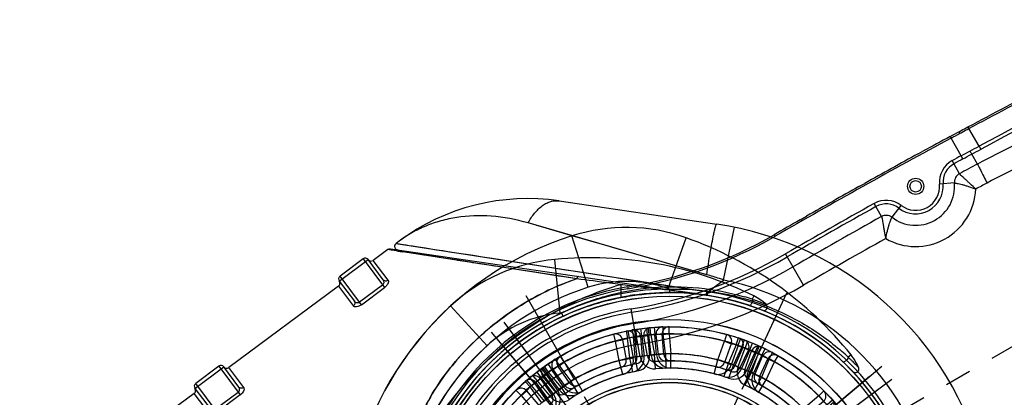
# Model space of a CAD drawing. Header units: millimetres. Extents: x 13799 to 19847, y -398 to 3879.
# Tile 11 of 54: x 15350 to 15623, y 1870 to 1975. Entities that reach past the tile are written whole.
import ezdxf

# ---------------------------------------------------------------- set-up
doc = ezdxf.new("R2010")
doc.units = ezdxf.units.MM
doc.linetypes.add('CENTER', pattern=[0.6, 0.375, -0.075, 0.075, -0.075])
doc.layers.add('dim', color=84, linetype='Continuous', lineweight=9)
doc.styles.add('TXT08', font='txt.shx', dxfattribs={"width": 0.8, "bigfont": 'chineset.shx'})
doc.dimstyles.new('YanXiu', dxfattribs={"dimtxt": 2.5, "dimasz": 2.2, "dimexe": 0.66, "dimexo": 0.66, "dimgap": 0.66, "dimtad": 0, "dimdsep": 46, "dimtxsty": 'TXT08', "dimcen": 0, "dimclrd": 3, "dimclre": 3, "dimclrt": 90, "dimazin": 2, "dimtfac": 1, "dimtofl": 0, "dimtmove": 0, "dimatfit": 3, "dimfxl": 1, "dimtfill": 1, "dimlwd": 5, "dimlwe": 5, "dimarcsym": 0})

# ---------------------------------------------------------------- blocks, each defined once
blk = doc.blocks.new('*D7')
at = {"layer": 'Defpoints', "color": 0, "transparency": 16777216}
for p in [(15928.63, 2952.4), (14148.64, 1396.61), (15530.26, 1396.61)]:
    blk.add_point(p, dxfattribs=at)
at = {"layer": 'dim', "color": 3, "lineweight": 5, "transparency": 16777216}
for p, q in [((15918.64, 2952.4), (14138.64, 2952.4)), ((14148.64, 2912.4), (14148.64, 2251.44)), ((14148.64, 1436.61), (14148.64, 2097.56)), ((15520.27, 1396.61), (14138.64, 1396.61))]:
    blk.add_line(p, q, dxfattribs=at)
at = {"layer": 'dim', "color": 3, "transparency": 16777216}
for points in [[(14141.97, 2912.4), (14155.31, 2912.4), (14148.64, 2952.4)], [(14141.97, 1436.61), (14155.31, 1436.61), (14148.64, 1396.61)]]:
    blk.add_solid(points, dxfattribs=at)
at = {"layer": 'dim', "color": 90, "transparency": 16777216, "insert": (14148.64, 2174.5), "char_height": 50, "attachment_point": 5, "rotation": 90, "style": 'TXT08', "bg_fill": 3, "box_fill_scale": 1.1, "bg_fill_color": 256, "bg_fill_true_color": 13158600, "bg_fill_transparency": 0}
blk.add_mtext('{\\Ftxt,chineset|c134;1556}', dxfattribs=at)
blk = doc.blocks.new('*D8')
at = {"layer": 'Defpoints', "color": 0, "transparency": 16777216}
for p in [(15035.74, 2059.51), (16028.63, 1699.51), (16028.63, 1219.02)]:
    blk.add_point(p, dxfattribs=at)
at = {"layer": 'dim', "color": 3, "lineweight": 5, "transparency": 16777216}
for p, q in [((15035.74, 2049.51), (15035.74, 1209.03)), ((16028.63, 1689.51), (16028.63, 1209.03)), ((15075.74, 1219.02), (15468.85, 1219.02)), ((15988.63, 1219.02), (15595.53, 1219.02))]:
    blk.add_line(p, q, dxfattribs=at)
at = {"layer": 'dim', "color": 3, "transparency": 16777216}
for points in [[(15075.74, 1225.69), (15075.74, 1212.36), (15035.74, 1219.02)], [(15988.63, 1225.69), (15988.63, 1212.36), (16028.63, 1219.02)]]:
    blk.add_solid(points, dxfattribs=at)
at = {"layer": 'dim', "color": 90, "transparency": 16777216, "insert": (15532.19, 1219.02), "char_height": 50, "attachment_point": 5, "style": 'TXT08', "bg_fill": 3, "box_fill_scale": 1.1, "bg_fill_color": 256, "bg_fill_true_color": 13158600, "bg_fill_transparency": 0}
blk.add_mtext('{\\Ftxt,chineset|c134;993}', dxfattribs=at)
blk = doc.blocks.new('0210')
at = {"color": 7, "linetype": 'Continuous'}
for p, q in [((-81, 112.5), (-89, 112.5)), ((-81, 105.6), (-81, 112.5)), ((-80, 113.5), (-80, 106.49)), ((-80, 113.5), (-70, 113.5)), ((-79, 104.55), (-79, 114.5)), ((-71, 114.5), (-79, 114.5)), ((-71, 114.5), (-71, 104.55)), ((-70, 106.49), (-70, 113.5)), ((-69, 105.6), (-69, 112.5)), ((-31, 112.5), (-69, 112.5)), ((-31, 112.5), (-31, 105.6)), ((-30, 113.5), (-30, 106.49)), ((-30, 113.5), (-20, 113.5)), ((-29, 104.55), (-29, 114.5)), ((-21, 114.5), (-29, 114.5)), ((-21, 114.5), (-21, 104.55)), ((-20, 106.49), (-20, 113.5)), ((-19, 105.6), (-19, 112.5)), ((-13.92, 112.5), (-19, 112.5)), ((23.34, 74.63), (-13.92, 112.5)), ((-11.09, 112.5), (50.2, 50.21)), ((-10.07, 112.5), (-11.09, 112.5)), ((-13.21, 112.21), (49.5, 49.5)), ((-12.03, 110.58), (-13.09, 111.66)), ((-11.96, 110.51), (-12.03, 110.58)), ((-10.55, 109.08), (-11.04, 109.58)), ((-10.55, 109.07), (-10.55, 109.08)), ((-9.47, 107.98), (-10.55, 109.07)), ((-9.15, 107.66), (-10.21, 108.74)), ((-9.43, 107.94), (-9.47, 107.98)), ((-9.15, 107.66), (-9.43, 107.94)), ((-71, 105.42), (-79, 105.42)), ((-71, 104.55), (-79, 104.55)), ((-21, 105.42), (-29, 105.42)), ((-29, 104.55), (-21, 104.55)), ((53.03, 53.99), (21.75, 95.16)), ((32.35, 94.93), (63.64, 63.64)), ((-5.17, 60.28), (-5, 58.29)), ((-1, 58.49), (-1.03, 60.49)), ((1.03, 60.49), (1, 58.49)), ((5.17, 60.27), (5, 58.29)), ((5.17, 60.28), (5.17, 60.27)), ((61.18, 61.76), (61.25, 61.83)), ((-5, 52.76), (-5, 58.29)), ((-3, 58.29), (-5, 58.29)), ((-3, 58.29), (-3, 52.76)), ((-1, 52.76), (-1, 58.49)), ((1, 58.49), (1, 52.76)), ((3, 52.76), (3, 58.29)), ((3, 58.29), (5, 58.29)), ((5, 58.29), (5, 52.76)), ((55.9, 50), (67.08, 60)), ((25.66, 54.79), (24.81, 52.98)), ((-1, 52.76), (-5, 52.76)), ((1, 52.76), (5, 52.76)), ((4.62, 48.78), (5, 52.76)), ((22.05, 48.19), (24.81, 52.98)), ((26.54, 51.98), (24.81, 52.98)), ((28.38, 51.16), (29.35, 52.9)), ((26.54, 51.98), (23.78, 47.19)), ((28.38, 51.16), (25.52, 46.19)), ((27.25, 45.19), (30.11, 50.16)), ((31.14, 51.87), (30.11, 50.16)), ((33.47, 47.98), (34.62, 49.62)), ((49.7, 49.3), (50.41, 50)), ((50.41, 50), (55.9, 50)), ((20.39, 44.56), (22.05, 48.19)), ((25.52, 46.19), (22.05, 48.19)), ((28.98, 44.19), (31.74, 48.98)), ((30.71, 43.19), (33.47, 47.98)), ((33.47, 47.98), (31.74, 48.98)), ((30.71, 43.19), (27.25, 45.19)), ((30.71, 43.19), (28.39, 39.93)), ((47.98, 33.47), (43.19, 30.71)), ((47.98, 33.47), (49.61, 34.61)), ((47.98, 33.47), (48.98, 31.74)), ((49.61, 34.61), (49.62, 34.62)), ((43.19, 30.71), (39.93, 28.39)), ((43.19, 30.71), (45.19, 27.25)), ((48.98, 31.74), (44.19, 28.98)), ((50.16, 30.11), (45.19, 27.25)), ((50.16, 30.11), (51.87, 31.14)), ((46.19, 25.52), (51.16, 28.38)), ((52.9, 29.35), (51.16, 28.38)), ((48.19, 22.05), (46.19, 25.52)), ((47.19, 23.78), (51.98, 26.54)), ((52.98, 24.81), (48.19, 22.05)), ((51.98, 26.54), (52.98, 24.81)), ((52.98, 24.81), (54.78, 25.66)), ((54.78, 25.66), (54.79, 25.66)), ((48.19, 22.05), (44.56, 20.39)), ((58.29, 5), (52.76, 5)), ((58.29, 3), (52.76, 3)), ((60.27, 5.17), (58.29, 5)), ((58.29, 5), (58.29, 3)), ((60.28, 5.17), (60.27, 5.17)), ((52.76, 1), (58.49, 1)), ((58.49, 1), (60.49, 1.03)), ((58.49, -1), (52.76, -1)), ((52.76, -5), (52.76, -1)), ((60.49, -1.03), (58.49, -1)), ((48.78, -4.62), (52.76, -5)), ((52.76, -3), (58.29, -3)), ((52.76, -5), (58.29, -5)), ((58.29, -3), (58.29, -5)), ((58.29, -5), (60.27, -5.17)), ((60.27, -5.17), (60.27, -5.17)), ((44.56, -20.39), (48.19, -22.05)), ((46.19, -25.52), (48.19, -22.05)), ((51.98, -26.54), (47.19, -23.78)), ((48.19, -22.05), (52.98, -24.81)), ((43.19, -30.71), (45.19, -27.25)), ((45.19, -27.25), (50.16, -30.11)), ((51.16, -28.38), (46.19, -25.52)), ((52.98, -24.81), (51.98, -26.54)), ((52.98, -24.81), (54.79, -25.66)), ((39.93, -28.39), (43.19, -30.71)), ((44.19, -28.98), (48.98, -31.74)), ((51.16, -28.38), (52.9, -29.35)), ((69.33, -28.61), (83.2, -34.33)), ((47.98, -33.47), (43.19, -30.71)), ((48.98, -31.74), (47.98, -33.47)), ((51.87, -31.14), (50.16, -30.11)), ((47.98, -33.47), (49.61, -34.61)), ((49.61, -34.61), (49.62, -34.62)), ((28.39, -39.93), (30.71, -43.19)), ((27.25, -45.19), (30.71, -43.19)), ((30.71, -43.19), (33.47, -47.98)), ((20.39, -44.56), (22.05, -48.19)), ((22.05, -48.19), (25.52, -46.19)), ((25.52, -46.19), (28.38, -51.16)), ((30.11, -50.16), (27.25, -45.19)), ((31.74, -48.98), (28.98, -44.19)), ((54.42, -45.6), (53.65, -44.96)), ((54.74, -45.41), (62.35, -58.34)), ((-4.62, -48.78), (-5, -52.76)), ((5, -52.76), (4.62, -48.78)), ((24.81, -52.98), (22.05, -48.19)), ((23.78, -47.19), (26.54, -51.98)), ((33.47, -47.98), (31.74, -48.98)), ((34.61, -49.61), (33.47, -47.98)), ((26.54, -51.98), (24.81, -52.98)), ((29.35, -52.9), (28.38, -51.16)), ((30.11, -50.16), (31.14, -51.87)), ((34.62, -49.62), (34.61, -49.61)), ((-5, -52.76), (-1, -52.76)), ((-5, -52.76), (-5, -58.29)), ((-3, -52.76), (-3, -58.29)), ((-1, -58.49), (-1, -52.76)), ((1, -52.76), (5, -52.76)), ((1, -52.76), (1, -58.49)), ((3, -58.29), (3, -52.76)), ((5, -58.29), (5, -52.76)), ((24.81, -52.98), (25.66, -54.79)), ((-5, -58.29), (-5.17, -60.27)), ((-3, -58.29), (-5, -58.29)), ((-1.03, -60.49), (-1, -58.49)), ((1, -58.49), (1.03, -60.49)), ((5, -58.29), (3, -58.29)), ((5, -58.29), (5.17, -60.27)), ((39.13, -58.04), (39.24, -57.97)), ((7.94, -72.49), (7.96, -71.48))]:
    blk.add_line(p, q, dxfattribs=at)
at = {"color": 1, "linetype": 'CENTER', "ltscale": 71.12}
for p, q in [((0, -77), (0, 77)), ((-77, 0), (77, 0))]:
    blk.add_line(p, q, dxfattribs=at)
at = {"color": 7, "linetype": 'Continuous'}
for points in [[(-13.74, 112.3), (-13.89, 112.45), (-13.92, 112.5)], [(-13.09, 111.66), (-13.47, 112.04), (-13.74, 112.3)], [(-11.09, 112.5), (-11.05, 112.46), (-10.93, 112.34), (-10.44, 111.84)], [(-11.96, 110.51), (-12.6, 111.16), (-13.09, 111.66)], [(-10.21, 108.74), (-11.16, 109.7), (-11.96, 110.51)], [(-10.44, 111.84), (-10.06, 111.46), (-9.1, 110.48)], [(-9.1, 110.48), (-8.52, 109.88), (-7.85, 109.2), (-7.08, 108.43), (-6.23, 107.56), (-5.29, 106.6), (-4.24, 105.54), (-3.1, 104.38), (-1.87, 103.13), (-0.56, 101.79), (0.85, 100.36), (4.1, 97.07)], [(23.34, 74.63), (20.16, 77.87), (17.12, 80.95), (14.23, 83.89), (11.51, 86.66), (8.94, 89.27), (6.49, 91.76), (4.14, 94.15), (1.92, 96.41), (-0.14, 98.5), (-2.05, 100.44), (-3.8, 102.22), (-5.38, 103.83), (-6.78, 105.24), (-8.02, 106.5), (-9.15, 107.66)], [(4.1, 97.07), (5.93, 95.2), (7.87, 93.23), (9.89, 91.17), (12.02, 89.01)], [(26.67, 88.68), (24.93, 90.97), (23.29, 93.13)], [(12.02, 89.01), (16.71, 84.25), (19.28, 81.64), (21.97, 78.9), (24.79, 76.04), (27.72, 73.06), (30.74, 69.99), (33.85, 66.83), (37.05, 63.58), (40.29, 60.28), (43.56, 56.95), (46.86, 53.59), (50.2, 50.21)], [(53.03, 53.99), (50.59, 57.19), (48.18, 60.36), (45.82, 63.48), (43.49, 66.55), (41.21, 69.55), (38.96, 72.5), (36.76, 75.41), (34.59, 78.25), (32.5, 81.01), (30.48, 83.67), (26.67, 88.68)], [(38.07, -58.74), (38.19, -58.67), (38.39, -58.54), (38.61, -58.39), (38.86, -58.22), (39.13, -58.04)]]:
    blk.add_lwpolyline(points, dxfattribs=at)
for radius in [69, 62.5, 60.5, 46, 45]:
    blk.add_circle((0, 0), radius, dxfattribs=at)
for centre, radius, start, end in [((-81, 113.5), 1, 270, 0), ((-79, 113.5), 1, 90, 180), ((-71, 113.5), 1, 0, 90), ((-69, 113.5), 1, 180, 270), ((-31, 113.5), 1, 270, 0), ((-29, 113.5), 1, 90, 180), ((-21, 113.5), 1, 0, 90), ((-19, 113.5), 1, 180, 270), ((-10.07, 52.5), 60, 45, 90), ((393.7, 508.68), 568.42, 224.4661, 224.5979), ((-71, 108.14), 3.6, 269.9741, 276.0386), ((2.66, 11.75), 66.19, 71.797, 73.6941), ((0, 0), 90, 337.5768, 45), ((-5, 58.29), 2, 0, 94.9031), ((5, 58.29), 2, 85.0969, 180), ((0, 0), 58.5, 94.9031, 115.0969), ((0, 0), 58.5, 89.0205, 90.9795), ((0, 0), 58.5, 64.9031, 85.0969), ((24.81, 52.98), 2, 330, 64.9031), ((-5, 52.76), 4, 275.4133, 0), ((5, 52.76), 4, 180, 264.5867), ((5, 52.76), 2, 180, 264.5867), ((0, 0), 53, 65.4133, 84.5867), ((0, 0), 70, 180.2581, 47.3485), ((0, 0), 51, 65.4133, 84.5867), ((0, 0), 58.5, 59.0205, 60.9795), ((33.47, 47.98), 2, 55.0969, 150), ((-587.08, -587.05), 900.23, 44.9983, 45.13714), ((-0.83, -0.01), 71.6, 44.305, 44.5379), ((0, 0), 71, 320.0368, 44.767), ((0, 0), 75, 337.5768, 41.8103), ((0, 0), 49, 65.4133, 84.5867), ((22.05, 48.19), 2, 245.4133, 330), ((0, 0), 58.5, 34.9031, 55.0969), ((22.05, 48.19), 4, 245.4133, 330), ((30.71, 43.19), 4, 150, 234.5867), ((30.71, 43.19), 2, 150, 234.5867), ((0, 0), 51, 35.4133, 54.5867), ((0, 0), 53, 35.4133, 54.5867), ((0, 0), 49, 35.4133, 54.5867), ((47.98, 33.47), 2, 300, 34.9031), ((0, 0), 58.5, 29.0205, 30.9795), ((43.19, 30.71), 4, 215.4133, 300), ((43.19, 30.71), 2, 215.4133, 300), ((48.19, 22.05), 4, 120, 204.5867), ((52.98, 24.81), 2, 25.0969, 120), ((0, 0), 58.5, 4.9031, 25.0969), ((48.19, 22.05), 2, 120, 204.5867), ((0, 0), 53, 5.4133, 24.5867), ((0, 0), 49, 5.4133, 24.5867), ((0, 0), 51, 5.4133, 24.5867), ((58.29, 5), 2, 270, 4.9031), ((0, 0), 58.5, 359.0205, 0.9795), ((52.76, -5), 4, 90, 174.5867), ((0, 0), 49, 335.4133, 354.5867), ((0, 0), 51, 335.4133, 354.5867), ((0, 0), 53, 335.4133, 354.5867), ((52.76, -5), 2, 90, 174.5867), ((0, 0), 58.5, 334.9031, 355.0969), ((58.29, -5), 2, 0, 90), ((48.19, -22.05), 4, 155.4133, 240), ((48.19, -22.05), 2, 155.4133, 240), ((43.19, -30.71), 4, 60, 144.5867), ((52.98, -24.81), 2, 240, 334.9031), ((0, 0), 49, 305.4133, 324.5867), ((0, 0), 51, 305.4133, 324.5867), ((43.19, -30.71), 2, 60, 144.5867), ((0, 0), 58.5, 329.0205, 330.9795), ((36.98, -15.26), 35, 300.5017, 337.5768), ((0, 0), 53, 305.4133, 324.5867), ((47.98, -33.47), 2, 325.0969, 60), ((0, 0), 58.5, 304.9031, 325.0969), ((36.98, -15.26), 50, 300.5017, 337.5768), ((30.71, -43.19), 4, 125.4133, 210), ((30.71, -43.19), 2, 125.4133, 210), ((0, 0), 51, 245.4133, 264.5867), ((0, 0), 49, 245.4133, 264.5867), ((0, 0), 49, 275.4133, 294.5867), ((0, 0), 51, 275.4133, 294.5867), ((22.05, -48.19), 4, 30, 114.5867), ((22.05, -48.19), 2, 30, 114.5867), ((10.33, 29.97), 87.49, 300.2573, 300.5017), ((0, 0), 53, 245.4133, 264.5867), ((-5, -52.76), 4, 0, 84.5867), ((5, -52.76), 4, 95.4133, 180), ((0, 0), 53, 275.4133, 294.5867), ((33.47, -47.98), 2, 210, 304.9031), ((-5, -52.76), 2, 0, 84.5867), ((5, -52.76), 2, 95.4133, 180), ((24.81, -52.98), 2, 295.0969, 30), ((0, 0), 58.5, 299.0205, 300.9795), ((0, 0), 58.5, 244.9031, 265.0969), ((0, 0), 58.5, 274.9031, 295.0969), ((-5, -58.29), 2, 270, 0), ((0, 0), 58.5, 269.0205, 270.9795), ((5, -58.29), 2, 180, 270), ((10.33, 29.97), 102.49, 268.662, 300.5017), ((4.17, -70.88), 1, 93.3645, 252.8762), ((-0.54, -1.54), 70.46, 276.9307, 278.8761), ((8.29, -57.5), 15, 252.8762, 268.662)]:
    blk.add_arc(centre, radius, start, end, dxfattribs=at)
for points, knots in [([(-13.92, 112.5), (-13.79, 112.5), (-13.53, 112.45), (-13.3, 112.3), (-13.21, 112.21)], [0, 0, 0, 0, 0.500002, 1, 1, 1, 1]), ([(-13.73, 112.3), (-13.76, 112.33), (-13.81, 112.38), (-13.87, 112.43), (-13.9, 112.47), (-13.91, 112.48), (-13.92, 112.5), (-13.92, 112.5)], [0, 0, 0, 0, 0.452449, 0.771883, 0.880235, 0.95373, 1, 1, 1, 1]), ([(-13.09, 111.66), (-13.16, 111.73), (-13.37, 111.95), (-13.58, 112.16), (-13.73, 112.3)], [0, 0, 0, 0, 0.310914, 1, 1, 1, 1]), ([(-11.09, 112.5), (-11.27, 112.5), (-11.55, 112.42), (-11.85, 112.17), (-12.03, 111.89), (-12.1, 111.57), (-12.07, 111.18), (-11.92, 110.92), (-11.8, 110.79)], [0, 0, 0, 0, 0.225518, 0.359911, 0.500013, 0.640112, 0.774499, 1, 1, 1, 1]), ([(21.75, 95.16), (19.63, 97.94), (15.07, 102.88), (8.29, 107.6), (2.69, 110.17), (-1.52, 111.51), (-5.78, 112.32), (-8.65, 112.5), (-10.07, 112.5)], [0, 0, 0, 0, 0.279129, 0.533558, 0.654046, 0.771235, 0.886039, 1, 1, 1, 1]), ([(23.34, 74.63), (20.15, 77.86), (14.02, 84.11), (6.51, 91.74), (0.94, 97.4), (-3.75, 102.16), (-7.07, 105.55), (-9.15, 107.66)], [0, 0, 0, 0, 0.293817, 0.567172, 0.692718, 0.808383, 1, 1, 1, 1]), ([(-71, 105.42), (-70.86, 105.42), (-70.58, 105.49), (-70.16, 105.82), (-70, 106.23), (-70, 106.49)], [0, 0, 0, 0, 0.259685, 0.516073, 1, 1, 1, 1]), ([(-69, 105.6), (-69, 105.48), (-69.1, 105.22), (-69.45, 104.91), (-69.97, 104.68), (-70.39, 104.59), (-70.62, 104.57)], [0, 0, 0, 0, 0.169941, 0.386071, 0.665184, 1, 1, 1, 1]), ([(-69, 105.6), (-69.12, 105.6), (-69.38, 105.64), (-69.72, 105.84), (-69.95, 106.14), (-70, 106.38), (-70, 106.49)], [0, 0, 0, 0, 0.252984, 0.519042, 0.773068, 1, 1, 1, 1]), ([(-30, 106.49), (-30, 106.38), (-30.05, 106.14), (-30.28, 105.84), (-30.62, 105.64), (-30.88, 105.6), (-31, 105.6)], [0, 0, 0, 0, 0.226932, 0.480958, 0.747016, 1, 1, 1, 1]), ([(-29, 104.55), (-29.27, 104.55), (-29.78, 104.6), (-30.35, 104.81), (-30.69, 105.04), (-30.91, 105.25), (-31, 105.47), (-31, 105.6)], [0, 0, 0, 0, 0.333663, 0.618188, 0.735773, 0.836423, 1, 1, 1, 1]), ([(-29, 104.55), (-29.27, 104.55), (-29.77, 104.6), (-30.34, 104.8), (-30.68, 105.03), (-30.91, 105.25), (-31, 105.47), (-31, 105.6)], [0, 0, 0, 0, 0.331267, 0.615654, 0.73353, 0.835076, 1, 1, 1, 1]), ([(-29, 105.42), (-29.16, 105.42), (-29.46, 105.5), (-29.86, 105.86), (-30, 106.25), (-30, 106.49)], [0, 0, 0, 0, 0.292459, 0.551922, 1, 1, 1, 1]), ([(-21, 105.42), (-20.86, 105.42), (-20.58, 105.49), (-20.16, 105.82), (-20, 106.23), (-20, 106.49)], [0, 0, 0, 0, 0.259685, 0.516073, 1, 1, 1, 1]), ([(-19, 105.6), (-19, 105.47), (-19.09, 105.25), (-19.32, 105.03), (-19.66, 104.8), (-20.23, 104.6), (-20.73, 104.55), (-21, 104.55)], [0, 0, 0, 0, 0.164908, 0.266444, 0.384353, 0.668757, 1, 1, 1, 1]), ([(-19, 105.6), (-19.12, 105.6), (-19.38, 105.64), (-19.72, 105.84), (-19.95, 106.14), (-20, 106.38), (-20, 106.49)], [0, 0, 0, 0, 0.252984, 0.519042, 0.773068, 1, 1, 1, 1]), ([(21.75, 95.16), (22.74, 95.63), (24.72, 96.38), (27.3, 96.74), (29.18, 96.56), (30.41, 96.22), (31.48, 95.68), (32.09, 95.19), (32.35, 94.93)], [0, 0, 0, 0, 0.293343, 0.561475, 0.68274, 0.795303, 0.900346, 1, 1, 1, 1]), ([(23.34, 74.63), (17.94, 76.41), (9.44, 78.03), (-1.97, 78.35), (-10.53, 77.69), (-18.94, 76.09), (-27.06, 73.49), (-34.73, 69.8), (-40.59, 65.8), (-44.9, 62.13), (-48, 59.2), (-51.02, 56.17), (-54.06, 53.15), (-57.23, 50.26), (-61.59, 46.57), (-67.2, 42.16), (-73.7, 36.66), (-78.74, 31.74), (-82.35, 27.53), (-84.79, 24.28), (-86.89, 20.93), (-88.03, 18.59), (-88.5, 17.41)], [0, 0, 0, 0, 0.126001, 0.18938, 0.252719, 0.31585, 0.378684, 0.441266, 0.503827, 0.535212, 0.566694, 0.598284, 0.629937, 0.661628, 0.693335, 0.756641, 0.819633, 0.881873, 0.91248, 0.942529, 0.971796, 1, 1, 1, 1]), ([(-88.33, 17.83), (-87.46, 19.89), (-85.14, 23.98), (-80.66, 29.68), (-75.31, 35.17), (-70.37, 39.51), (-66.21, 42.91), (-61.97, 46.3), (-57.78, 49.73), (-53.84, 53.38), (-51.01, 56.18), (-48.22, 58.98), (-45.36, 61.71), (-42.33, 64.34), (-37.98, 67.66), (-31.94, 71.31), (-23.9, 74.66), (-15.22, 76.95), (-6.11, 78.17), (3.16, 78.34), (12.36, 77.45), (18.34, 76.13), (21.25, 75.28)], [0, 0, 0, 0, 0.050539, 0.105438, 0.163556, 0.22349, 0.254023, 0.284797, 0.346195, 0.376368, 0.406222, 0.435939, 0.465719, 0.49579, 0.526404, 0.589375, 0.654617, 0.722468, 0.791708, 0.861952, 0.931544, 1, 1, 1, 1]), ([(24.05, 74.95), (24.03, 74.97), (23.92, 74.98), (23.76, 74.92), (23.56, 74.8), (23.41, 74.69), (23.34, 74.63)], [0, 0, 0, 0, 0.127614, 0.340633, 0.646234, 1, 1, 1, 1]), ([(32.16, 66.04), (31.43, 66.77), (28.5, 69.64), (25.55, 72.5), (23.34, 74.63)], [0, 0, 0, 0, 0.252573, 1, 1, 1, 1]), ([(32.16, 66.04), (29.27, 67.12), (23.34, 68.96), (14.23, 70.8), (4.97, 71.74), (-4.33, 71.78), (-13.58, 70.9), (-22.71, 69.12), (-31.61, 66.43), (-40.16, 62.76), (-48.15, 58.01), (-54.14, 53.06), (-58.27, 48.44), (-61.02, 44.7), (-63.44, 40.73), (-65.52, 36.59), (-67.27, 32.29), (-68.66, 27.86), (-69.69, 23.33), (-70.36, 18.73), (-70.67, 14.1), (-70.67, 9.47), (-70.43, 4.87), (-70.19, 1.82), (-70.09, 0.31)], [0, 0, 0, 0, 0.062574, 0.125162, 0.187749, 0.250337, 0.312925, 0.375513, 0.438091, 0.50061, 0.563052, 0.625513, 0.656809, 0.688097, 0.719364, 0.750612, 0.781854, 0.813104, 0.844374, 0.875665, 0.906962, 0.938213, 0.969312, 1, 1, 1, 1]), ([(30, 63.08), (27.36, 64.36), (21.92, 66.58), (10.58, 69.58), (-4.18, 70.58), (-18.72, 67.82), (-29.62, 63.47), (-37.32, 59.18), (-44.41, 53.95), (-50.8, 47.88), (-56.44, 41.11), (-61.23, 33.72), (-65.06, 25.78), (-67.88, 17.43), (-69.61, 8.79), (-70, 2.93), (-70, 0)], [0, 0, 0, 0, 0.062533, 0.125065, 0.249881, 0.374696, 0.437229, 0.499759, 0.562293, 0.624833, 0.687376, 0.749915, 0.812449, 0.874976, 0.937493, 1, 1, 1, 1]), ([(32.16, 66.04), (31.79, 65.47), (31.09, 64.46), (30.35, 63.49), (30, 63.08)], [0, 0, 0, 0, 0.5589, 1, 1, 1, 1]), ([(47.19, 51.8), (46.57, 52.41), (45.33, 53.63), (42.82, 56.04), (39.65, 58.99), (35.88, 62.51), (33.4, 64.87), (32.16, 66.04)], [0, 0, 0, 0, 0.125962, 0.251935, 0.503718, 0.753629, 1, 1, 1, 1]), ([(47.43, 51.48), (46.78, 52.08), (45.47, 53.24), (43.42, 54.87), (41.3, 56.42), (38.4, 58.38), (34.67, 60.68), (31.57, 62.32), (30, 63.08)], [0, 0, 0, 0, 0.124929, 0.249785, 0.374711, 0.499733, 0.749864, 1, 1, 1, 1]), ([(61.25, 61.83), (61.58, 62.12), (62.05, 62.52), (62.63, 63.01), (62.97, 63.27), (63.23, 63.46), (63.42, 63.58), (63.54, 63.64), (63.62, 63.66), (63.64, 63.64)], [0, 0, 0, 0, 0.440239, 0.612777, 0.751744, 0.857745, 0.932549, 0.978367, 1, 1, 1, 1]), ([(53.03, 53.99), (54.47, 55.42), (56.59, 57.49), (59.32, 60.07), (60.59, 61.24), (61.18, 61.76)], [0, 0, 0, 0, 0.538986, 0.789883, 1, 1, 1, 1]), ([(-1, 58.49), (-1.13, 58.49), (-1.39, 58.47), (-1.76, 58.45), (-2.1, 58.41), (-2.4, 58.38), (-2.61, 58.35), (-2.76, 58.33), (-2.84, 58.31), (-2.91, 58.3), (-2.95, 58.29), (-2.98, 58.29), (-2.99, 58.29), (-2.99, 58.29), (-3, 58.29), (-3, 58.29)], [0, 0, 0, 0, 0.193908, 0.380999, 0.553832, 0.705199, 0.830365, 0.880984, 0.92309, 0.956533, 0.980623, 0.989083, 0.99514, 0.998783, 1, 1, 1, 1]), ([(3, 58.29), (3, 58.29), (2.99, 58.29), (2.99, 58.29), (2.98, 58.29), (2.95, 58.29), (2.91, 58.3), (2.84, 58.31), (2.76, 58.33), (2.61, 58.35), (2.4, 58.38), (2.1, 58.41), (1.76, 58.45), (1.39, 58.47), (1.13, 58.49), (1, 58.49)], [0, 0, 0, 0, 0.001238, 0.004927, 0.011034, 0.019523, 0.043519, 0.076699, 0.118879, 0.169779, 0.29428, 0.446367, 0.618495, 0.805891, 1, 1, 1, 1]), ([(55.9, 50), (55.67, 50.34), (54.74, 51.69), (53.78, 53.01), (53.03, 53.99)], [0, 0, 0, 0, 0.251507, 1, 1, 1, 1]), ([(28.38, 51.16), (28.26, 51.22), (28.04, 51.33), (27.7, 51.49), (27.39, 51.64), (27.11, 51.75), (26.91, 51.84), (26.77, 51.89), (26.7, 51.92), (26.63, 51.94), (26.59, 51.96), (26.57, 51.97), (26.56, 51.97), (26.55, 51.97), (26.55, 51.98), (26.54, 51.98)], [0, 0, 0, 0, 0.193908, 0.380999, 0.553832, 0.705199, 0.830365, 0.880984, 0.92309, 0.956533, 0.980623, 0.989083, 0.99514, 0.998783, 1, 1, 1, 1]), ([(31.74, 48.98), (31.74, 48.98), (31.74, 48.98), (31.73, 48.98), (31.72, 48.99), (31.7, 49.01), (31.67, 49.04), (31.62, 49.08), (31.55, 49.13), (31.44, 49.22), (31.26, 49.36), (31.02, 49.54), (30.74, 49.74), (30.44, 49.95), (30.22, 50.09), (30.11, 50.16)], [0, 0, 0, 0, 0.001238, 0.004927, 0.011034, 0.019523, 0.043519, 0.076699, 0.118879, 0.169779, 0.29428, 0.446367, 0.618495, 0.805891, 1, 1, 1, 1]), ([(47.19, 51.8), (47.2, 51.77), (47.27, 51.66), (47.35, 51.55), (47.43, 51.48)], [0, 0, 0, 0, 0.256179, 1, 1, 1, 1]), ([(50.2, 50.21), (50.16, 50.16), (50.07, 50.08), (49.95, 49.95), (49.82, 49.82), (49.71, 49.71), (49.63, 49.63), (49.58, 49.58), (49.55, 49.55), (49.53, 49.53), (49.51, 49.51), (49.5, 49.5), (49.5, 49.5), (49.5, 49.5)], [0, 0, 0, 0, 0.181977, 0.367869, 0.546943, 0.706957, 0.836596, 0.888036, 0.929755, 0.961351, 0.983204, 0.995894, 1, 1, 1, 1]), ([(50.16, 30.11), (50.09, 30.22), (49.95, 30.44), (49.74, 30.74), (49.54, 31.02), (49.36, 31.26), (49.22, 31.44), (49.13, 31.55), (49.08, 31.62), (49.04, 31.67), (49.01, 31.7), (48.99, 31.72), (48.98, 31.73), (48.98, 31.74), (48.98, 31.74), (48.98, 31.74)], [0, 0, 0, 0, 0.193908, 0.380999, 0.553832, 0.705199, 0.830365, 0.880984, 0.92309, 0.956533, 0.980623, 0.989083, 0.99514, 0.998783, 1, 1, 1, 1]), ([(51.98, 26.54), (51.98, 26.55), (51.97, 26.55), (51.97, 26.56), (51.97, 26.57), (51.96, 26.59), (51.94, 26.63), (51.92, 26.7), (51.89, 26.77), (51.84, 26.91), (51.75, 27.11), (51.64, 27.39), (51.5, 27.7), (51.33, 28.04), (51.22, 28.26), (51.16, 28.38)], [0, 0, 0, 0, 0.001238, 0.004927, 0.011034, 0.019523, 0.043519, 0.076699, 0.118879, 0.169779, 0.29428, 0.446367, 0.618495, 0.805891, 1, 1, 1, 1]), ([(58.49, 1), (58.49, 1.13), (58.47, 1.39), (58.45, 1.76), (58.41, 2.1), (58.38, 2.4), (58.35, 2.61), (58.33, 2.76), (58.31, 2.84), (58.3, 2.91), (58.29, 2.95), (58.29, 2.98), (58.29, 2.99), (58.29, 2.99), (58.29, 3), (58.29, 3)], [0, 0, 0, 0, 0.193908, 0.380999, 0.553832, 0.705199, 0.830365, 0.880984, 0.92309, 0.956533, 0.980623, 0.989083, 0.99514, 0.998783, 1, 1, 1, 1]), ([(58.29, -3), (58.29, -3), (58.29, -2.99), (58.29, -2.99), (58.29, -2.98), (58.29, -2.95), (58.3, -2.91), (58.31, -2.84), (58.33, -2.76), (58.35, -2.61), (58.38, -2.4), (58.41, -2.1), (58.45, -1.76), (58.47, -1.39), (58.49, -1.13), (58.49, -1)], [0, 0, 0, 0, 0.001238, 0.004927, 0.011034, 0.019523, 0.043519, 0.076699, 0.118879, 0.169779, 0.29428, 0.446367, 0.618495, 0.805891, 1, 1, 1, 1]), ([(51.16, -28.38), (51.22, -28.26), (51.33, -28.04), (51.49, -27.7), (51.64, -27.39), (51.75, -27.11), (51.84, -26.91), (51.89, -26.77), (51.92, -26.7), (51.94, -26.63), (51.96, -26.59), (51.97, -26.57), (51.97, -26.56), (51.97, -26.55), (51.98, -26.55), (51.98, -26.54)], [0, 0, 0, 0, 0.193908, 0.380999, 0.553832, 0.705199, 0.830365, 0.880984, 0.92309, 0.956533, 0.980623, 0.989083, 0.99514, 0.998783, 1, 1, 1, 1]), ([(48.98, -31.74), (48.98, -31.74), (48.98, -31.74), (48.98, -31.73), (48.99, -31.72), (49.01, -31.7), (49.04, -31.67), (49.08, -31.62), (49.13, -31.55), (49.22, -31.44), (49.36, -31.26), (49.54, -31.02), (49.74, -30.74), (49.95, -30.44), (50.09, -30.22), (50.16, -30.11)], [0, 0, 0, 0, 0.001238, 0.004927, 0.011034, 0.019523, 0.043519, 0.076699, 0.118879, 0.169779, 0.29428, 0.446367, 0.618495, 0.805891, 1, 1, 1, 1]), ([(54.42, -45.6), (51.68, -49.03), (45.54, -55.37), (34.8, -62.96), (22.95, -68.39), (14.56, -70.49), (10.33, -71.15)], [0, 0, 0, 0, 0.252838, 0.504887, 0.753425, 1, 1, 1, 1]), ([(30.11, -50.16), (30.22, -50.09), (30.44, -49.95), (30.74, -49.74), (31.02, -49.54), (31.26, -49.36), (31.44, -49.22), (31.55, -49.13), (31.62, -49.08), (31.67, -49.04), (31.7, -49.01), (31.72, -48.99), (31.73, -48.98), (31.74, -48.98), (31.74, -48.98), (31.74, -48.98)], [0, 0, 0, 0, 0.193908, 0.380999, 0.553832, 0.705199, 0.830365, 0.880984, 0.92309, 0.956533, 0.980623, 0.989083, 0.99514, 0.998783, 1, 1, 1, 1]), ([(26.54, -51.98), (26.55, -51.98), (26.55, -51.97), (26.56, -51.97), (26.57, -51.97), (26.59, -51.96), (26.63, -51.94), (26.7, -51.92), (26.77, -51.89), (26.91, -51.84), (27.11, -51.75), (27.39, -51.64), (27.7, -51.5), (28.04, -51.33), (28.26, -51.22), (28.38, -51.16)], [0, 0, 0, 0, 0.001238, 0.004927, 0.011034, 0.019523, 0.043519, 0.076699, 0.118879, 0.169779, 0.29428, 0.446367, 0.618495, 0.805891, 1, 1, 1, 1]), ([(-3, -58.29), (-3, -58.29), (-2.99, -58.29), (-2.99, -58.29), (-2.98, -58.29), (-2.95, -58.29), (-2.91, -58.3), (-2.84, -58.31), (-2.76, -58.33), (-2.61, -58.35), (-2.4, -58.38), (-2.1, -58.41), (-1.76, -58.45), (-1.39, -58.47), (-1.13, -58.49), (-1, -58.49)], [0, 0, 0, 0, 0.001238, 0.004927, 0.011034, 0.019523, 0.043519, 0.076699, 0.118879, 0.169779, 0.29428, 0.446367, 0.618495, 0.805891, 1, 1, 1, 1]), ([(1, -58.49), (1.13, -58.49), (1.39, -58.47), (1.76, -58.45), (2.1, -58.41), (2.4, -58.38), (2.61, -58.35), (2.76, -58.33), (2.84, -58.31), (2.91, -58.3), (2.95, -58.29), (2.98, -58.29), (2.99, -58.29), (2.99, -58.29), (3, -58.29), (3, -58.29)], [0, 0, 0, 0, 0.193908, 0.380999, 0.553832, 0.705199, 0.830365, 0.880984, 0.92309, 0.956533, 0.980623, 0.989083, 0.99514, 0.998783, 1, 1, 1, 1]), ([(7.65, -70.55), (7.64, -70.41), (7.63, -70.15), (7.67, -69.86), (7.73, -69.69), (7.78, -69.6), (7.84, -69.56), (7.87, -69.56)], [0, 0, 0, 0, 0.402046, 0.712771, 0.820552, 0.899637, 1, 1, 1, 1]), ([(7.96, -71.48), (7.93, -71.45), (7.86, -71.35), (7.73, -71.05), (7.67, -70.76), (7.65, -70.55)], [0, 0, 0, 0, 0.138418, 0.3507, 1, 1, 1, 1]), ([(7.96, -71.48), (7.69, -71.51), (7.15, -71.57), (6.39, -71.64), (5.69, -71.71), (5.09, -71.75), (4.65, -71.78), (4.36, -71.8), (4.19, -71.81), (4.06, -71.82), (3.97, -71.83), (3.92, -71.83), (3.89, -71.83), (3.88, -71.84), (3.87, -71.83)], [0, 0, 0, 0, 0.20295, 0.391792, 0.563373, 0.711596, 0.833969, 0.883309, 0.924325, 0.956991, 0.980817, 0.989205, 0.995201, 1, 1, 1, 1])]:
    blk.add_open_spline(points, degree=3, knots=knots, dxfattribs=at)
blk.add_open_spline([(47.95, 51.04), (47.7, 51.29), (47.44, 51.55), (47.19, 51.8)], degree=3, dxfattribs=at)

msp = doc.modelspace()

# ---------------------------------------------------------------- linework, layer by layer
at = {"color": 1, "linetype": 'CENTER', "ltscale": 97.536}
msp.add_line((15467.908, 1793.507), (16020.086, 2112.307), dxfattribs=at)
at = {"color": 7, "linetype": 'Continuous'}
for p, q in [((15610.708, 1944.213), (15610.969, 1943.786)), ((15613.186, 1945.543), (15613.47, 1945.13)), ((15616.312, 1940.208), (15613.47, 1945.13)), ((15608.251, 1942.889), (15608.489, 1942.449)), ((15611.327, 1937.533), (15608.489, 1942.449)), ((15599.395, 1938.08), (15600.667, 1938.774)), ((15599.396, 1938.078), (15600.668, 1938.772)), ((15615.848, 1935.242), (15614.252, 1938.005)), ((15610.84, 1932.54), (15608.858, 1936.199)), ((15611.795, 1936.667), (15611.327, 1937.533)), ((15582.884, 1928.954), (15584.504, 1929.858)), ((15582.886, 1928.952), (15584.505, 1929.856)), ((15609.453, 1929.967), (15605.307, 1929.611)), ((15589.176, 1920.631), (15587.148, 1924.265)), ((15592.091, 1920.424), (15594.614, 1923.733)), ((15566.555, 1919.722), (15568.34, 1920.742)), ((15566.556, 1919.721), (15568.341, 1920.74)), ((15559.357, 1915.587), (15559.607, 1915.154)), ((15567.478, 1901.52), (15562.443, 1910.241)), ((15518.622, 1901.066), (15518.702, 1900.573)), ((15521.23, 1885.034), (15519.613, 1894.974))]:
    msp.add_line(p, q, dxfattribs=at)
at = {"color": 1, "linetype": 'CENTER', "ltscale": 73.66}
msp.add_line((15570.137, 1760.441), (15490.387, 1898.572), dxfattribs=at)
at = {"color": 1, "linetype": 'CENTER', "ltscale": 67.056}
for p, q in [((15560.944, 1895.304), (15499.58, 1763.708)), ((15573.578, 1771.245), (15486.945, 1887.769)), ((15576.928, 1773.892), (15483.595, 1885.122)), ((15585.877, 1876.173), (15474.647, 1782.841)), ((15472, 1786.19), (15588.524, 1872.823))]:
    msp.add_line(p, q, dxfattribs=at)
at = {"color": 7, "linetype": 'Continuous'}
for radius in [2.25, 1.6]:
    msp.add_circle((15598.659, 1929.04), radius, dxfattribs=at)
for centre, radius, start, end in [((15928.634, 2059.507), 892.892, 19.998743, 209.999928), ((15856.824, 2108.841), 244.933, 68.77995, 249.9496)]:
    msp.add_arc(centre, radius, start, end)
for centre, radius, start, end in [((16534.304, 226.726), 1943.895, 116.766908, 118.180033), ((16534.452, 226.68), 1943.025, 116.767357, 118.180559), ((16535.763, 224.394), 1952.32, 118.356767, 119.999897), ((16535.778, 224.354), 1952.861, 118.356608, 118.609781), ((16501.037, 208.433), 1940.469, 116.79984, 117.140392), ((16535.213, 225.394), 1951.678, 118.652335, 119.151718), ((15452.124, 2232.992), 335.621, 298.31725, 298.78596), ((15446.331, 2243.337), 348.461, 298.34906, 298.8092), ((15459.364, 2233.609), 332.742, 297.64205, 298.14338), ((15452.672, 2245.863), 347.684, 297.69287, 298.17846), ((15612.109, 1930.195), 6.828, 118.4324, 184.90825), ((15612.109, 1930.195), 5.843, 118.4324, 184.90825), ((16534.357, 226.837), 1943.828, 118.34969, 118.4324), ((16534.357, 226.837), 1942.843, 118.34969, 118.4324), ((16534.357, 226.837), 1939.666, 118.264311, 118.4324), ((16501.037, 208.433), 1934.561, 116.79984, 117.141832), ((15612.109, 1930.195), 2.666, 118.4324, 184.90825), ((15598.659, 1929.04), 10.834, 232.68679, 4.90825), ((15598.659, 1929.04), 7.657, 232.68679, 4.90825), ((15598.659, 1929.04), 6.672, 232.68679, 4.90825), ((16534.357, 226.837), 1933.757, 118.269187, 118.374091), ((16536.152, 223.707), 1953.609, 119.206082, 119.695936), ((15598.659, 1929.04), 16.743, 240.19833, 357.39671), ((16534.357, 226.837), 1943.828, 119.162635, 120), ((15590.475, 1918.303), 6.828, 52.68679, 119.16263), ((15590.475, 1918.303), 5.843, 52.68679, 119.16263), ((16534.357, 226.837), 1942.843, 119.162635, 120), ((16535.236, 225.313), 1951.76, 119.756281, 119.999992), ((16534.357, 226.837), 1939.666, 119.162635, 120), ((15590.475, 1918.303), 2.666, 52.68679, 119.16263), ((15499.357, 2019.51), 120, 279.23864, 300), ((15499.357, 2019.51), 120.5, 279.23864, 300), ((16534.357, 226.837), 1933.757, 119.220944, 120), ((15499.357, 2019.51), 126.172, 279.23864, 300), ((15499.357, 2019.51), 127.157, 279.23864, 300), ((15499.357, 2019.51), 130.334, 279.23864, 300), ((15530.262, 1829.507), 72.5, 99.23864, 320.76136), ((15530.262, 1829.507), 72, 99.23864, 320.76136), ((15499.357, 2019.51), 136.243, 279.23864, 300), ((15530.262, 1829.507), 66.328, 99.23864, 198.88338), ((15530.262, 1829.507), 65.343, 99.23864, 198.88338), ((15530.262, 1829.507), 62.166, 99.23864, 198.88338), ((15530.262, 1829.507), 56.257, 99.23864, 196.794)]:
    msp.add_arc(centre, radius, start, end, dxfattribs=at)
for points, knots in [([(15613.186, 1945.543), (15616.753, 1947.455), (15631.005, 1955.038), (15645.351, 1962.444), (15656.15, 1967.891)], [0, 0, 0, 0, 0.2507467, 1, 1, 1, 1]), ([(15613.47, 1945.13), (15617.042, 1947.045), (15631.313, 1954.637), (15645.678, 1962.053), (15656.492, 1967.507)], [0, 0, 0, 0, 0.2507475, 1, 1, 1, 1]), ([(15610.708, 1944.213), (15610.915, 1944.324), (15611.741, 1944.768), (15612.566, 1945.211), (15613.186, 1945.543)], [0, 0, 0, 0, 0.2504043, 1, 1, 1, 1]), ([(15610.969, 1943.786), (15611.178, 1943.898), (15612.011, 1944.347), (15612.845, 1944.795), (15613.47, 1945.13)], [0, 0, 0, 0, 0.2504045, 1, 1, 1, 1]), ([(15613.739, 1938.846), (15613.793, 1938.746), (15613.897, 1938.559), (15614.025, 1938.338), (15614.117, 1938.19), (15614.172, 1938.107), (15614.215, 1938.047), (15614.24, 1938.016), (15614.252, 1938.005)], [0, 0, 0, 0, 0.3462338, 0.6508038, 0.7758125, 0.8774578, 0.9528359, 1, 1, 1, 1]), ([(15616.855, 1939.386), (15616.841, 1939.394), (15616.811, 1939.423), (15616.762, 1939.479), (15616.702, 1939.56), (15616.603, 1939.704), (15616.47, 1939.921), (15616.365, 1940.108), (15616.312, 1940.208)], [0, 0, 0, 0, 0.0492658, 0.1255717, 0.2274698, 0.3522722, 0.6555461, 1, 1, 1, 1]), ([(15615.848, 1935.242), (15615.886, 1935.16), (15615.991, 1934.947), (15616.295, 1934.333), (15616.832, 1933.265), (15617.612, 1931.718), (15618.192, 1930.57), (15618.501, 1929.959)], [0, 0, 0, 0, 0.0458436, 0.1206723, 0.3473789, 0.6527654, 1, 1, 1, 1]), ([(15615.384, 1928.28), (15614.867, 1928.763), (15614.111, 1929.474), (15613.124, 1930.381), (15612.46, 1930.984), (15611.877, 1931.508), (15611.454, 1931.89), (15611.18, 1932.149), (15611.027, 1932.303), (15610.915, 1932.428), (15610.859, 1932.505), (15610.84, 1932.54)], [0, 0, 0, 0, 0.3406456, 0.4996416, 0.6450819, 0.7724083, 0.8769488, 0.9192039, 0.9540417, 0.9810318, 1, 1, 1, 1]), ([(15609.453, 1929.967), (15609.492, 1929.971), (15609.587, 1929.968), (15609.837, 1929.941), (15610.257, 1929.861), (15610.874, 1929.719), (15611.624, 1929.523), (15612.48, 1929.277), (15613.752, 1928.878), (15614.727, 1928.535), (15615.384, 1928.28)], [0, 0, 0, 0, 0.0189918, 0.0458389, 0.1222357, 0.2260531, 0.3530373, 0.4986022, 0.6580687, 1, 1, 1, 1]), ([(15589.176, 1920.631), (15589.195, 1920.597), (15589.23, 1920.507), (15589.276, 1920.346), (15589.323, 1920.135), (15589.395, 1919.764), (15589.491, 1919.203), (15589.622, 1918.43), (15589.774, 1917.546), (15590.012, 1916.227), (15590.207, 1915.207), (15590.337, 1914.512)], [0, 0, 0, 0, 0.0189681, 0.0459582, 0.080796, 0.1230511, 0.2275916, 0.354918, 0.5003583, 0.6593543, 1, 1, 1, 1]), ([(15590.338, 1914.512), (15590.474, 1915.203), (15590.707, 1916.21), (15591.052, 1917.498), (15591.303, 1918.352), (15591.539, 1919.091), (15591.75, 1919.688), (15591.907, 1920.085), (15592.019, 1920.311), (15592.068, 1920.392), (15592.091, 1920.424)], [0, 0, 0, 0, 0.3419313, 0.5013978, 0.6469627, 0.7739469, 0.8777643, 0.9541611, 0.9810082, 1, 1, 1, 1])]:
    msp.add_open_spline(points, degree=3, knots=knots, dxfattribs=at)
for points in [[(15608.251, 1942.889), (15609.07, 1943.331), (15609.889, 1943.772), (15610.708, 1944.213)], [(15608.489, 1942.449), (15609.315, 1942.895), (15610.142, 1943.341), (15610.969, 1943.786)]]:
    msp.add_open_spline(points, degree=3, dxfattribs=at)

# ---------------------------------------------------------------- next in the draw order: dimensions: what is measured, and where the dimension line sits
at = {"layer": 'dim'}
dim = msp.add_linear_dim(base=(14148.639, 1396.609), p1=(15928.634, 2952.399), p2=(15530.262, 1396.609), angle=90, text='{\\Ftxt,chineset|c134;1556}', dimstyle='YanXiu', override={"dimtxt": 50, "dimasz": 40, "dimexe": 9.995, "dimexo": 9.995, "dimgap": 9.995}, dxfattribs=at)
dim.commit()
dim.dimension.update_dxf_attribs({"geometry": '*D7', "text_midpoint": (14148.639, 2174.504)})

# ---------------------------------------------------------------- next in the draw order: dimensions: what is measured, and where the dimension line sits
dim = msp.add_linear_dim(base=(16028.634, 1219.025), p1=(15035.741, 2059.507), p2=(16028.634, 1699.507), text='{\\Ftxt,chineset|c134;993}', dimstyle='YanXiu', override={"dimtxt": 50, "dimasz": 40, "dimexe": 9.995, "dimexo": 9.995, "dimgap": 9.995}, dxfattribs=at)
dim.commit()
dim.dimension.update_dxf_attribs({"geometry": '*D8', "text_midpoint": (15532.187, 1219.025)})

# ---------------------------------------------------------------- next in the draw order: block references
for p, rotation in [((15530.257, 1829.503), 36.62999999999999), ((15530.288, 1829.461), 130), ((15530.258, 1829.497), 155)]:
    msp.add_blockref('0210', p, dxfattribs=dict(rotation=rotation))

doc.saveas('drawing.dxf')
